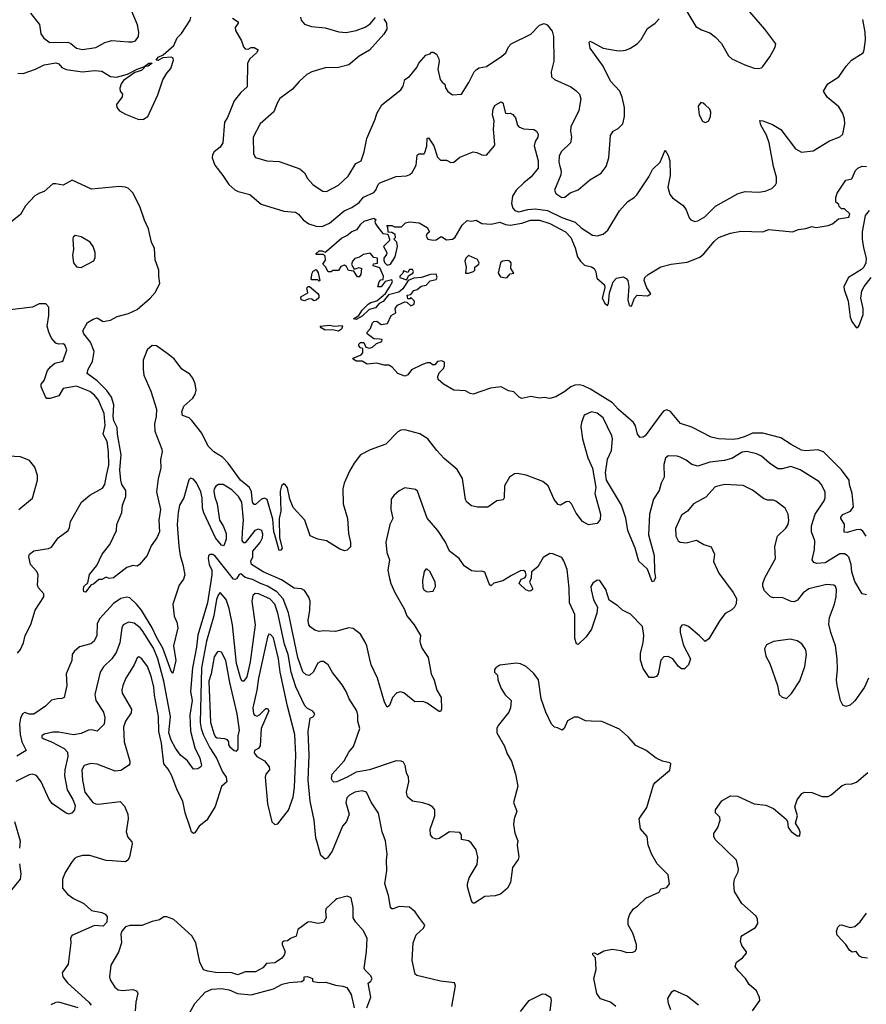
# Model space of a CAD drawing. Extents: x 2133489 to 2292442, y 756223 to 916462.
# Tile 161 of 256: x 2182370 to 2188093, y 839170 to 845829. Entities that reach past the tile are written whole.
import ezdxf

# ---------------------------------------------------------------- set-up
doc = ezdxf.new("R2010")
doc.units = 0

msp = doc.modelspace()

# ---------------------------------------------------------------- linework, layer by layer
at = {"layer": '0CON20XD'}
for points in [[(2186880, 845885), (2186941.8, 845781.8), (2186979.3, 845759.3), (2187035, 845740.6), (2187075, 845710), (2187115, 845667.5), (2187160.8, 845585), (2187183.8, 845565), (2187272.6, 845522.6), (2187335, 845500), (2187365, 845498.8), (2187385, 845503.3), (2187395, 845512.5), (2187441.7, 845578.3), (2187477.7, 845642.3), (2187481.2, 845665), (2187407.1, 845765), (2187276.2, 845916.2)], [(2182442.4, 845872.4), (2182505.3, 845795.3), (2182513.4, 845733.4), (2182532.7, 845702.7), (2182575, 845674.6), (2182696, 845676), (2182715, 845667.8), (2182754, 845635), (2182795, 845626.4), (2182885, 845640), (2182945, 845673.5), (2182992.6, 845687.4), (2183105, 845680), (2183131.7, 845678.3), (2183152.5, 845685), (2183174.1, 845715.9), (2183175.8, 845745), (2183166.9, 845795), (2183123.1, 845895)], [(2183063.6, 845306.4), (2183024.7, 845255.3), (2183027.5, 845235), (2183045, 845213.1), (2183085, 845190), (2183175, 845153.3), (2183207.5, 845155), (2183236.6, 845173.4), (2183305, 845320), (2183339.1, 845420.9), (2183365, 845466.2), (2183392.4, 845497.6), (2183410, 845555), (2183407.4, 845567.4), (2183394.4, 845574.4), (2183338.6, 845571.4), (2183305, 845553.2), (2183291.9, 845555), (2183306.9, 845575), (2183339.5, 845590.5), (2183412.2, 845655), (2183434.2, 845705.8), (2183464.4, 845735.6), (2183523.3, 845825), (2183526.7, 845845)], [(2183809.4, 845839.4), (2183847.5, 845815), (2183847.5, 845805), (2183828.1, 845775), (2183829.4, 845755), (2183870, 845685), (2183883.3, 845645), (2183895, 845632.5), (2183915, 845630), (2183935, 845640), (2183955, 845640), (2183982.5, 845625), (2183972, 845605), (2183926.3, 845563.7), (2183911.1, 845535), (2183908, 845375), (2183864.5, 845335.5), (2183819.1, 845280.9), (2183775, 845166.7), (2183755, 845136.7), (2183743.1, 844995), (2183725, 844965.7), (2183685, 844935.8), (2183674.2, 844915), (2183671.2, 844895), (2183688.6, 844845), (2183744.7, 844774.7), (2183784.5, 844715), (2183825, 844677.8), (2183846.7, 844666.7), (2183926.1, 844646.1), (2184001.7, 844581.7), (2184155, 844534.4), (2184235, 844526.9), (2184255, 844513.1), (2184285.6, 844475), (2184325, 844448.5), (2184375, 844432.7), (2184415, 844431.1), (2184465, 844451.6), (2184564.8, 844535.2), (2184615, 844558.7), (2184665, 844591.6), (2184695, 844627.7), (2184765, 844660.8), (2184777.3, 844675), (2184793.4, 844715), (2184805, 844726), (2184915, 844768.9), (2184985, 844773.1), (2185008, 844782), (2185024.5, 844795.5), (2185050, 844845), (2185057.4, 844912.6), (2185068.9, 844921.1), (2185105, 844922.5), (2185110, 844930), (2185123.2, 844973.2), (2185125, 845027.5), (2185135, 845030), (2185169.1, 844975), (2185195, 844900), (2185215, 844879.2), (2185255, 844877.5), (2185285, 844862.5), (2185305, 844864.2), (2185345, 844898.1), (2185435, 844934.4), (2185460.9, 844930.9), (2185495, 844914), (2185527, 844913), (2185577.3, 844972.7), (2185581.2, 844985), (2185573.3, 845085), (2185577.1, 845145), (2185565.8, 845185), (2185570.6, 845225), (2185585, 845251.2), (2185625, 845272.5), (2185635.9, 845265.9), (2185655, 845197.5), (2185665, 845193.3), (2185685, 845197.5), (2185705, 845187.5), (2185721.2, 845165), (2185735.7, 845115.7), (2185745, 845104), (2185775, 845090), (2185845, 845086.2), (2185864.2, 845074.2), (2185874.2, 845055), (2185872.5, 845035), (2185854.6, 845005.4), (2185848.2, 844975), (2185876.2, 844875), (2185875.5, 844825), (2185827.5, 844765), (2185779.1, 844725), (2185725.4, 844675), (2185701.9, 844635), (2185695.2, 844585), (2185704.2, 844555), (2185718.1, 844538.1), (2185745, 844529.2), (2185805, 844545.2), (2185855, 844550.6), (2185939, 844539), (2186035, 844490), (2186125, 844458.5), (2186165, 844421.9), (2186241.4, 844371.4), (2186275, 844366), (2186315, 844378.8), (2186346.7, 844405), (2186425, 844536), (2186480.3, 844599.7), (2186523.3, 844625), (2186542, 844645), (2186624.3, 844765), (2186648, 844815), (2186700, 844865), (2186733.3, 844946.7), (2186755, 844910), (2186764.3, 844874.3), (2186766.9, 844775), (2186752.5, 844695), (2186765, 844647.5), (2186784.1, 844624.1), (2186855, 844572.5), (2186875, 844542.5), (2186895, 844487.5), (2186906.7, 844475), (2186934, 844464), (2186955, 844468), (2187002, 844495), (2187075, 844566.9), (2187227.4, 844652.6), (2187275, 844665.6), (2187365, 844662.9), (2187410.3, 844669.7), (2187455, 844688), (2187478.7, 844711.3), (2187485.7, 844725), (2187486.8, 844763.2), (2187466.1, 844836.1), (2187436.1, 844996.1), (2187418, 845048), (2187380, 845115), (2187373.9, 845146.1), (2187395, 845144), (2187459.1, 845119.1), (2187515.6, 845085.6), (2187614.2, 844955), (2187655, 844932.5), (2187735, 844942.5), (2187845, 845010), (2187915, 845035.7), (2187934.4, 845055), (2187947.3, 845125), (2187946.2, 845155), (2187934.4, 845195), (2187908.3, 845238.3), (2187828, 845305), (2187803.8, 845345), (2187833.8, 845395), (2187907.2, 845442.8), (2187957.5, 845515), (2187994, 845555), (2188071.2, 845605), (2188080, 845625), (2188087.9, 845692.1), (2188085.7, 845745), (2188070.5, 845830.5)], [(2184268, 845845), (2184272.5, 845825), (2184295, 845798), (2184343.4, 845783.4), (2184435, 845774.3), (2184527, 845747), (2184578.3, 845741.7), (2184645, 845755.7), (2184705, 845778), (2184739.5, 845800.5), (2184775, 845842.5)], [(2184832.5, 845835), (2184850, 845805), (2184853.3, 845765), (2184831.7, 845731.7), (2184735, 845622.5), (2184665, 845582.5), (2184595, 845524.3), (2184525, 845504.3), (2184435, 845502.5), (2184345, 845475.8), (2184312.1, 845457.9), (2184259.1, 845410.9), (2184215, 845359.2), (2184129.2, 845295), (2184110.8, 845265), (2184089.2, 845205), (2183996, 845125), (2183948.8, 845035), (2183950.9, 844920.9), (2183965, 844896), (2184040, 844875), (2184125, 844870), (2184265, 844820), (2184295, 844793.3), (2184316.9, 844755), (2184353, 844713), (2184394, 844684), (2184419.4, 844669.4), (2184445, 844666.7), (2184525, 844709.5), (2184590.2, 844769.8), (2184643.7, 844856.3), (2184678, 844875), (2184700, 844935), (2184715.9, 845024.1), (2184774.3, 845155), (2184785.4, 845194.6), (2184817.3, 845252.7), (2184946.7, 845353.3), (2184962, 845378), (2184974.3, 845425), (2185005.8, 845445), (2185054, 845505), (2185068.8, 845535), (2185115, 845588.8), (2185145, 845597.5), (2185155, 845610), (2185165, 845610), (2185187.5, 845595), (2185203.3, 845565), (2185206.2, 845545), (2185196.2, 845495), (2185213.8, 845425), (2185226.1, 845406.1), (2185243.6, 845393.6), (2185248.3, 845368.3), (2185265, 845343.3), (2185295, 845320), (2185357.5, 845325), (2185406.5, 845405), (2185442.5, 845475), (2185457.7, 845492.3), (2185476.4, 845503.6), (2185525, 845512.9), (2185628.9, 845581.1), (2185655.7, 845605), (2185675.6, 845645), (2185692.9, 845665), (2185825, 845730.6), (2185885, 845792), (2185915, 845804), (2185936.2, 845795), (2185970.7, 845750.7), (2185979.2, 845715), (2185980.9, 845549.1), (2185962.9, 845475), (2185965, 845442.5), (2185985, 845423.8), (2186095, 845373.8), (2186130.5, 845350.5), (2186154.2, 845324.2), (2186164.1, 845294.1), (2186149.4, 845215), (2186096.9, 845105), (2186094.4, 845075), (2186100.6, 845035), (2186093.7, 844996.3), (2186031.8, 844935), (2186016.2, 844905), (2186015.4, 844865.4), (2186022.4, 844837.6), (2186031.5, 844805), (2186029.5, 844780.5), (2185985.7, 844675), (2185995, 844654.2), (2186035.5, 844625.5), (2186055, 844627.8), (2186092.2, 844657.8), (2186145, 844678.6), (2186223.8, 844745), (2186300.3, 844789.7), (2186335, 844836.2), (2186351.8, 844895), (2186364.3, 845045.7), (2186383.3, 845075), (2186415, 845092), (2186447.5, 845125), (2186459.4, 845175), (2186458.1, 845235), (2186443.1, 845305), (2186427.1, 845345), (2186363.4, 845413.4), (2186314, 845515), (2186226.7, 845635), (2186220, 845675), (2186225, 845682.5), (2186235, 845680), (2186315, 845637.1), (2186405, 845620.8), (2186435, 845617.1), (2186465, 845622.5), (2186495, 845634.2), (2186545, 845665.8), (2186570.6, 845695), (2186615, 845768.8), (2186665.8, 845804.2), (2186692.5, 845835)], [(2182357, 845467), (2182395, 845464.2), (2182476.6, 845493.4), (2182535, 845522.5), (2182615, 845536.4), (2182635, 845529.2), (2182654.6, 845504.6), (2182685, 845492.1), (2182794.7, 845475.3), (2182875, 845484.5), (2182925, 845480.5), (2182985, 845444.4), (2183025, 845439.2), (2183099.6, 845460.4), (2183164.4, 845495), (2183210, 845510), (2183242.5, 845535), (2183265.7, 845535.7), (2183240, 845515), (2183210, 845510), (2183213.3, 845505), (2183193.3, 845485), (2183148.2, 845471.8), (2183072.4, 845417.6), (2183056.2, 845395), (2183046.8, 845365), (2183049.5, 845345), (2183065.6, 845325), (2183063.6, 845306.4)], [(2187005, 845132.5), (2187027, 845143), (2187040, 845175), (2187043, 845203), (2187035, 845222.5), (2187005, 845252.5), (2186990, 845265), (2186975, 845267.5), (2186957, 845243), (2186963.3, 845185), (2186985, 845142.5), (2187005, 845132.5)], [(2188093.3, 842335), (2188070.3, 842370.3), (2188055, 842380.6), (2188025, 842378.8), (2187965, 842360), (2187943.8, 842363.8), (2187946.8, 842416.8), (2187921.4, 842455), (2187920.6, 842465), (2187935, 842481.1), (2187986.1, 842503.9), (2188006, 842535), (2187996.7, 842625), (2187980.3, 842685), (2187978.4, 842715), (2187925.2, 842785.2), (2187805, 842905.4), (2187765, 842920.5), (2187685, 842913.8), (2187655, 842917.9), (2187584.7, 842954.7), (2187515, 843001.4), (2187395, 843032.3), (2187325, 843032.4), (2187275, 843010.8), (2187225, 842993.9), (2187189.1, 842989.1), (2187094.5, 842994.5), (2187045, 843004.3), (2186915, 843072.5), (2186836.8, 843096.8), (2186768.7, 843178.7), (2186745, 843190), (2186725, 843183.8), (2186711.7, 843168.3), (2186599.2, 843015), (2186585, 843006), (2186563.6, 843003.6), (2186546.1, 843026.1), (2186532.4, 843082.4), (2186518.6, 843105), (2186416.4, 843195), (2186378, 843238), (2186229, 843329), (2186181.5, 843351.5), (2186155, 843358.8), (2186122.8, 843357.2), (2186095, 843345.6), (2186055, 843313.1), (2185995, 843278), (2185955, 843266.2), (2185915, 843273.3), (2185885, 843270), (2185825, 843279.4), (2185765, 843266.7), (2185747.5, 843275), (2185710.7, 843310.7), (2185675, 843317.5), (2185625, 843346.2), (2185553.6, 843336.4), (2185435, 843296.2), (2185415, 843300), (2185385, 843317.5), (2185305, 843323.3), (2185235, 843363.3), (2185200, 843395), (2185197.5, 843415), (2185205, 843440), (2185235, 843470), (2185241.7, 843488.3), (2185241.7, 843511.7), (2185225, 843522.5), (2185195, 843517.5), (2185176.4, 843493.6), (2185160, 843495), (2185145, 843507.5), (2185125, 843507.5), (2185094.1, 843495.9), (2185020, 843460), (2184995, 843426.2), (2184975, 843418), (2184926.7, 843435), (2184889.3, 843479.3), (2184865, 843492.5), (2184835, 843491.2), (2184785, 843506.7), (2184719.3, 843499.3), (2184685, 843520), (2184645, 843520), (2184622.5, 843535), (2184625, 843540), (2184678.3, 843561.7), (2184690, 843575), (2184690, 843605), (2184675, 843610), (2184663.6, 843623.6), (2184663.8, 843635), (2184673.3, 843645), (2184696.2, 843646.2), (2184710, 843615), (2184735, 843607.5), (2184756.1, 843613.9), (2184781.7, 843638.3), (2184818.3, 843651.7), (2184820, 843665), (2184801.7, 843668.3), (2184765, 843670), (2184720, 843705), (2184720, 843715), (2184740.7, 843739.3), (2184755, 843777.5), (2184765, 843786.7), (2184785, 843790), (2184815, 843767.5), (2184857.5, 843775), (2184882.5, 843827.5), (2184912.5, 843845), (2184909.2, 843875), (2184925, 843898.1), (2184975, 843920), (2184988.3, 843918.3), (2185015, 843892.5), (2185037.5, 843905), (2185040, 843925), (2185015, 843950), (2185008.3, 843941.7), (2184995, 843940), (2184990, 843965), (2185015, 843970), (2185035, 843997.5), (2185057, 844003), (2185085, 844027.5), (2185117, 844033), (2185145, 844062.5), (2185185, 844072.5), (2185192.5, 844085), (2185185, 844107.5), (2185146.4, 844106.4), (2185085.8, 844084.2), (2185035, 844080), (2184996.2, 844063.8), (2184960.5, 844009.5), (2184934.3, 843985.7), (2184862.5, 843967.5), (2184827.1, 843922.9), (2184800.6, 843909.4), (2184775, 843880), (2184731.9, 843868.1), (2184685, 843822.5), (2184645, 843801.2), (2184627.5, 843805), (2184662.3, 843827.7), (2184685, 843863.3), (2184726.7, 843905), (2184745, 843916.2), (2184785, 843926.2), (2184843.9, 843976.1), (2184869.5, 844020.5), (2184890, 844055), (2184885, 844070), (2184841.7, 844058.3), (2184815, 844022.5), (2184791.7, 844021.7), (2184800, 844055), (2184811.7, 844068.3), (2184828.3, 844071.7), (2184830, 844095), (2184805, 844150), (2184760, 844165), (2184761.7, 844178.3), (2184788.3, 844181.7), (2184790, 844215), (2184765, 844220), (2184739.3, 844249.3), (2184695, 844241.2), (2184667, 844223), (2184635, 844212.5), (2184620, 844195), (2184613.6, 844173.6), (2184631.7, 844141.7), (2184665, 844152.5), (2184680, 844145), (2184677.5, 844105), (2184665, 844090), (2184655, 844090), (2184628.3, 844128.3), (2184593.3, 844133.3), (2184579.3, 844159.3), (2184565, 844167.5), (2184540.7, 844159.3), (2184525, 844132.5), (2184488.3, 844131.7), (2184477, 844123), (2184455, 844122.5), (2184437, 844157), (2184420, 844175), (2184437, 844203), (2184435, 844230), (2184425, 844240), (2184375, 844240), (2184372.5, 844245), (2184395, 844266), (2184415, 844266.2), (2184435, 844257.5), (2184445, 844262.5), (2184545, 844351.2), (2184581.2, 844368.8), (2184615, 844396), (2184651.2, 844408.8), (2184676.7, 844445), (2184700, 844465), (2184765, 844486.7), (2184780, 844475), (2184770, 844465), (2184773, 844453), (2184792.5, 844425), (2184825, 844382.5), (2184858.3, 844378.3), (2184870, 844345), (2184870, 844335), (2184830, 844295), (2184851.2, 844255), (2184849.5, 844240.5), (2184832.5, 844215), (2184833, 844203), (2184836.4, 844186.4), (2184855, 844167.5), (2184877.5, 844175), (2184907.5, 844225), (2184923.3, 844295), (2184920, 844325), (2184900, 844345), (2184910, 844355), (2184907.5, 844375), (2184885, 844390), (2184861.7, 844391.7), (2184860, 844425), (2184853, 844437), (2184885, 844437.5), (2184905, 844427.5), (2184951.7, 844428.3), (2184977.5, 844455), (2185005, 844461.2), (2185070, 844455), (2185125, 844422.5), (2185140, 844395), (2185121.7, 844378.3), (2185117.5, 844365), (2185130, 844345), (2185165, 844336.7), (2185185, 844340), (2185215, 844360), (2185225, 844360), (2185255, 844340), (2185295, 844343.3), (2185315, 844357.5), (2185361.2, 844438.8), (2185395, 844470), (2185425, 844466.7), (2185455, 844472.5), (2185495, 844451.2), (2185556.4, 844446.4), (2185615, 844458.8), (2185653.5, 844443.5), (2185685, 844440), (2185765, 844452.7), (2185822.8, 844472.8), (2185885, 844473.8), (2185955, 844450.7), (2186059.3, 844395), (2186095, 844356), (2186125.3, 844284.7), (2186141.1, 844225), (2186160.9, 844195), (2186189.4, 844169.4), (2186235, 844158), (2186253.5, 844145), (2186265, 844123.3), (2186270.8, 844080.8), (2186324.5, 844035), (2186325.5, 844015), (2186308.2, 843945), (2186325, 843911.2), (2186345, 843896.7), (2186351.2, 843908.8), (2186358.4, 843981.6), (2186383.1, 844055), (2186405, 844079.8), (2186448.8, 844088.8), (2186469.3, 844079.3), (2186480.8, 844065), (2186488.2, 844025), (2186480.8, 843935), (2186491.2, 843895), (2186505, 843892), (2186525.5, 843944.5), (2186545, 843966.2), (2186615, 843962), (2186637.5, 843975), (2186610, 844015), (2186592, 844065), (2186595.8, 844085), (2186618.6, 844105), (2186705, 844157.1), (2186774.4, 844174.4), (2186882.3, 844187.7), (2186968.2, 844221.8), (2186995, 844244.2), (2187065, 844329.2), (2187094, 844355), (2187175, 844385.6), (2187245, 844397.8), (2187395, 844393.3), (2187435, 844410), (2187595, 844393.3), (2187635, 844410), (2187685, 844416.7), (2187725, 844430), (2187755, 844422.5), (2187835, 844436.7), (2187865, 844447.5), (2187905, 844482.5), (2187976.1, 844493.9), (2187982.5, 844515), (2187945, 844550), (2187925, 844550), (2187910, 844565), (2187908.3, 844578.3), (2187887.5, 844595), (2187886.7, 844625), (2187896.7, 844655), (2187955, 844742.5), (2187995, 844752.5), (2188020.9, 844809.1), (2188036.2, 844825), (2188065, 844838.6), (2188095, 844836.9)], [(2184095.3, 842345.3), (2184088, 842365), (2184081, 842451), (2184043, 842583), (2184025, 842592.9), (2184005, 842586.5), (2183965, 842550.8), (2183955, 842548.8), (2183945, 842566.7), (2183936.5, 842636.5), (2183924.8, 842664.8), (2183863.2, 842715), (2183779.1, 842829.1), (2183740.4, 842870.4), (2183683.3, 842905), (2183645, 842943.5), (2183602.1, 843032.1), (2183535, 843118.5), (2183515, 843135.5), (2183471.8, 843151.8), (2183466.4, 843176.4), (2183480.4, 843215), (2183540.1, 843269.9), (2183557.6, 843295), (2183563.4, 843323.4), (2183555.5, 843365), (2183541.1, 843405), (2183520.6, 843430.6), (2183466.2, 843466.2), (2183414.3, 843534.3), (2183357.6, 843577.6), (2183295, 843623.6), (2183265, 843626.2), (2183231.1, 843595), (2183206, 843525), (2183204.1, 843465), (2183210, 843425), (2183256.4, 843316.4), (2183294.6, 843195), (2183293.5, 843145), (2183282.5, 843095), (2183283.1, 843045), (2183331.9, 842925), (2183333.1, 842905), (2183322.9, 842855), (2183324.5, 842795.5), (2183306.9, 842725), (2183296.1, 842635), (2183323.2, 842515), (2183311.7, 842445), (2183314.6, 842365.4), (2183297.8, 842325), (2183260.1, 842269.9), (2183232, 842205), (2183180, 842145), (2183165, 842133.3), (2183135, 842136.2), (2183095, 842122.9), (2183005, 842053.8), (2182975, 842050), (2182955, 842057.5), (2182926.4, 842043.6), (2182905, 842042.5), (2182868.3, 842011.7), (2182853.8, 842006.2), (2182815, 841957.5), (2182805, 841960), (2182801.7, 841971.7), (2182803.8, 841995), (2182830, 842020), (2182843, 842077), (2182891.8, 842138.2), (2182927.5, 842215), (2182979.8, 842280.2), (2183025.3, 842374.7), (2183026.7, 842415), (2183061.3, 842495), (2183065.2, 842545), (2183088.9, 842605), (2183088.1, 842645), (2183061.7, 842685), (2183053.1, 842715), (2183047.5, 842785), (2183057.3, 842885), (2183032.2, 843025), (2183030.1, 843070.1), (2183007.9, 843115), (2183002.1, 843145), (2183006.5, 843225), (2182990.4, 843275), (2182959.8, 843319.8), (2182895, 843386.8), (2182825.7, 843435), (2182832.2, 843465), (2182862.9, 843517.1), (2182873.8, 843585), (2182848.6, 843648.6), (2182803.3, 843705), (2182797.1, 843725), (2182829.7, 843780.3), (2182866.8, 843803.2), (2182895, 843811.4), (2182935, 843787.1), (2182985, 843796.9), (2183028.5, 843821.5), (2183105, 843840.8), (2183165, 843869.2), (2183252.9, 843945), (2183285.3, 843984.7), (2183316.9, 844045), (2183310, 844095), (2183311.8, 844135), (2183286.7, 844205), (2183282, 844282), (2183260.8, 844325), (2183247.5, 844382.5), (2183241.4, 844415), (2183213.9, 844473.9), (2183183.3, 844565), (2183135, 844658.2), (2183105, 844686.6), (2183085, 844696.7), (2183045, 844699.5), (2182855, 844681.4), (2182725, 844742.5), (2182665, 844708.5), (2182615, 844719.5), (2182595, 844718.2), (2182535, 844665.6), (2182505, 844656.4), (2182473.5, 844636.5), (2182410.6, 844569.4), (2182375, 844510.6), (2182300, 844450)], [(2188112.3, 844537.7), (2188086.6, 844503.4), (2188066.5, 844395), (2188066.5, 844345), (2188074.5, 844285), (2188092.9, 844215), (2188090.8, 844185), (2188075.7, 844155), (2188060.2, 844139.8), (2187972.9, 844085), (2187942.2, 844025), (2187943.3, 844005), (2187971.2, 843925), (2187985, 843816.7), (2187996.4, 843786.4), (2188025, 843746.7), (2188035, 843746.7), (2188045, 843760), (2188071.5, 843835), (2188071.8, 843875), (2188056.7, 843945), (2188064.1, 843995.9), (2188079.1, 844025), (2188127.1, 844085)], [(2182785, 844152.9), (2182871.7, 844198.3), (2182880.7, 844219.3), (2182880, 844255), (2182868, 844295), (2182846.7, 844325), (2182785, 844360), (2182745, 844370), (2182732, 844358), (2182728.8, 844345), (2182733.8, 844275), (2182728, 844235), (2182734, 844185), (2182755, 844158), (2182785, 844152.9)], [(2185405, 844114), (2185437.5, 844125), (2185446.2, 844135), (2185447.5, 844155), (2185473.3, 844175), (2185476.2, 844185), (2185465, 844207.5), (2185405, 844233.3), (2185386.2, 844215), (2185380, 844195), (2185387.5, 844155), (2185383.3, 844115), (2185405, 844114)], [(2185655, 844083.1), (2185665, 844086), (2185685, 844110), (2185710, 844115), (2185690.8, 844145), (2185692, 844185), (2185683.3, 844195), (2185665, 844200.8), (2185634.4, 844195.6), (2185620, 844185), (2185605.7, 844115), (2185620.6, 844090.6), (2185655, 844083.1)], [(2184395, 844060), (2184385, 844070), (2184345, 844070), (2184340, 844075), (2184347.5, 844115), (2184355, 844127.5), (2184375, 844140), (2184387, 844117), (2184400, 844065), (2184395, 844060)], [(2184985, 844070), (2185001.7, 844098.3), (2185027.5, 844115), (2185032.5, 844125), (2185025, 844140), (2185005, 844140), (2184995, 844120), (2184965, 844130), (2184960, 844115), (2184940, 844095), (2184940, 844085), (2184985, 844070)], [(2184295, 843927.5), (2184272.5, 843935), (2184270, 843955), (2184318.3, 843981.7), (2184312.5, 844015), (2184320, 844025), (2184330, 844025), (2184386.1, 843976.1), (2184392.5, 843965), (2184391.7, 843948.3), (2184375, 843932.5), (2184358.3, 843928.3), (2184345, 843937.5), (2184325, 843940), (2184295, 843927.5)], [(2182356.7, 841545), (2182375, 841570), (2182397.1, 841615), (2182406.7, 841663.3), (2182445, 841738), (2182475.5, 841835), (2182532.9, 841925), (2182534, 841945), (2182496.9, 841986.9), (2182491.9, 842005), (2182494.2, 842075), (2182485.6, 842095.6), (2182444.4, 842145), (2182432.9, 842195), (2182436, 842215), (2182465, 842237.1), (2182565, 842252.9), (2182585, 842262), (2182630, 842325), (2182697.5, 842375), (2182707.5, 842395), (2182713.3, 842435), (2182788.8, 842565), (2182845, 842612), (2182930.5, 842659.5), (2182945, 842686.2), (2182956.7, 842745), (2182972.5, 842815), (2182971.7, 842905), (2182961.6, 842975), (2182935.4, 843025), (2182948.4, 843085), (2182941.4, 843165), (2182903.4, 843255), (2182875, 843289.6), (2182845, 843314.1), (2182755, 843350.6), (2182664.6, 843335.4), (2182635, 843283.8), (2182577, 843267), (2182555, 843266.7), (2182545, 843277.5), (2182516, 843345), (2182516.1, 843363.9), (2182535, 843387.5), (2182558.8, 843455), (2182578.3, 843481.7), (2182607.5, 843505), (2182655, 843516.2), (2182665, 843523.8), (2182688.6, 843595), (2182675, 843628.8), (2182665, 843635.8), (2182635, 843633.8), (2182615, 843640), (2182585.8, 843675), (2182567.1, 843715), (2182557.1, 843755), (2182567.7, 843827.7), (2182567.5, 843885), (2182547, 843907), (2182503, 843907), (2182456.1, 843883.9), (2182305, 843866.7)], [(2184525, 843722), (2184485, 843730.8), (2184435, 843728.8), (2184407.5, 843745), (2184402.5, 843755), (2184465, 843762), (2184495.9, 843755.9), (2184550, 843760), (2184553.3, 843755), (2184545, 843736.7), (2184525, 843722)], [(2188095, 841938.8), (2188065, 841946.2), (2188015, 842029.4), (2187995.3, 842095), (2187991.9, 842145), (2187975, 842194.3), (2187965, 842205.5), (2187945, 842216.2), (2187915, 842215.4), (2187815, 842155.4), (2187759.7, 842149.7), (2187738.1, 842158.1), (2187728, 842175), (2187743.8, 842245), (2187746.5, 842305), (2187723.8, 842365), (2187721.8, 842405), (2187747.5, 842485), (2187807.5, 842575), (2187815.7, 842595.7), (2187815.6, 842635), (2187787.8, 842687.8), (2187772.5, 842705), (2187645.7, 842785), (2187583, 842807), (2187525, 842790.9), (2187495, 842790.5), (2187438.3, 842828.3), (2187385, 842876.4), (2187351.7, 842891.7), (2187285, 842909.2), (2187255, 842902.7), (2187185, 842861.5), (2187132.1, 842847.9), (2187035, 842836.9), (2186955, 842809.4), (2186915, 842819.4), (2186875, 842850), (2186835, 842870.8), (2186815, 842877.5), (2186755, 842880), (2186735, 842862.5), (2186725, 842820), (2186728, 842735), (2186706.2, 842695), (2186693.8, 842645), (2186654.2, 842585), (2186627.5, 842485), (2186620.8, 842345), (2186660, 842205), (2186660.8, 842095), (2186667.5, 842055), (2186655, 842030), (2186645, 842027.5), (2186613.2, 842113.2), (2186555, 842166.7), (2186531.5, 842255), (2186480.9, 842375), (2186466.8, 842456.8), (2186438.2, 842545), (2186338, 842715), (2186330, 842765), (2186344.5, 842855.5), (2186370.4, 842915), (2186377.1, 842995), (2186372.7, 843015), (2186313.5, 843135), (2186275, 843167.8), (2186235, 843176.9), (2186186.7, 843153.3), (2186167.1, 843105), (2186164.3, 843075), (2186175.7, 842995), (2186210, 842865), (2186243.3, 842795), (2186266, 842665), (2186258, 842625), (2186297.5, 842485), (2186295, 842447.5), (2186275, 842421.2), (2186215, 842412.5), (2186175, 842435.8), (2186131.1, 842491.1), (2186100.8, 842555), (2186085, 842571.2), (2186065, 842568), (2186026.1, 842546.1), (2186010.9, 842550.9), (2185982.9, 842582.9), (2185943.1, 842675), (2185905.8, 842705), (2185877.4, 842717.4), (2185795, 842748), (2185735, 842760), (2185715, 842757.5), (2185682.5, 842735), (2185646.7, 842675), (2185646.2, 842595), (2185638.3, 842581.7), (2185595, 842574), (2185535, 842531.2), (2185465, 842532.5), (2185425, 842541.2), (2185393.3, 842565), (2185384.3, 842584.3), (2185363.1, 842725), (2185327.4, 842787.4), (2185240.9, 842860.9), (2185190, 842915), (2185128.8, 842995), (2185075, 843028), (2184975, 843053.8), (2184947, 843053), (2184927.7, 843042.3), (2184845, 842957.5), (2184740.6, 842919.4), (2184675, 842885.8), (2184631.1, 842828.9), (2184599.4, 842775), (2184563.1, 842695), (2184554.4, 842655), (2184558.1, 842555), (2184586.7, 842455), (2184594.2, 842354.2), (2184607.7, 842292.3), (2184605.9, 842264.1), (2184585, 842240), (2184565, 842237.5), (2184535, 842246.7), (2184443.9, 842303.9), (2184385, 842316.2), (2184335, 842337.5), (2184297.1, 842445), (2184218.7, 842528.7), (2184195.6, 842585), (2184181.7, 842661.7), (2184165.7, 842685.7), (2184155, 842690), (2184140.9, 842675), (2184131, 842639), (2184136, 842505), (2184125.2, 842455), (2184126.3, 842325), (2184144.5, 842255), (2184135, 842240.5), (2184125, 842239.2), (2184095.3, 842345.3)], [(2182363.6, 842516.4), (2182457.8, 842592.2), (2182491.5, 842715), (2182490.5, 842745), (2182472.6, 842802.6), (2182436.6, 842846.6), (2182375, 842872.2), (2182294.1, 842875.9)], [(2188107.5, 841375), (2188082, 841315), (2188015, 841222.5), (2187985, 841193.3), (2187955, 841183.3), (2187935, 841192.5), (2187918.8, 841225), (2187895.7, 841325), (2187890.8, 841365), (2187898.5, 841435), (2187895.5, 841505.5), (2187884.5, 841595), (2187853.5, 841683.5), (2187840.7, 841740.7), (2187844.5, 841784.5), (2187878.8, 841875), (2187889.6, 841925), (2187891.5, 841975), (2187884.5, 841994.5), (2187873.3, 842005), (2187825, 842009.2), (2187705, 841980.4), (2187667.4, 841952.6), (2187627.7, 841902.3), (2187605, 841892.2), (2187585, 841894.4), (2187525, 841921.9), (2187465, 841918.6), (2187445, 841924.3), (2187405.7, 841965), (2187393.1, 841995), (2187393.7, 842016.3), (2187407.8, 842055), (2187480, 842185), (2187474.4, 842265), (2187492.9, 842335), (2187549.3, 842390.7), (2187564.2, 842415), (2187568.6, 842445), (2187564.3, 842484.3), (2187544.2, 842524.2), (2187481.7, 842571.7), (2187465, 842579.2), (2187425, 842579.4), (2187399.3, 842589.3), (2187325, 842645.7), (2187260.8, 842679.2), (2187135, 842685.6), (2187071.2, 842668.8), (2187009.5, 842600.5), (2186924.7, 842555.3), (2186885, 842504), (2186843.3, 842476.7), (2186803, 842387), (2186805.5, 842335), (2186821.1, 842305), (2186834.7, 842294.7), (2186875, 842290.9), (2186945, 842308), (2186995, 842279.2), (2187045, 842262.5), (2187066.2, 842215), (2187061.2, 842165), (2187096, 842085), (2187194.1, 841954.1), (2187216.7, 841915), (2187213, 841877), (2187203.3, 841855), (2187185, 841836.7), (2187138.3, 841811.7), (2187103.8, 841766.2), (2187028.9, 841641.1), (2187005, 841623.8), (2186965, 841661.4), (2186891.2, 841725), (2186865, 841737.1), (2186847, 841733), (2186835.8, 841715), (2186834.4, 841685), (2186856.6, 841596.6), (2186904.2, 841505), (2186892.5, 841465), (2186865, 841437.5), (2186845, 841438.1), (2186823.2, 841453.2), (2186785, 841505.6), (2186755, 841521.1), (2186725, 841520), (2186703.8, 841496.2), (2186685.6, 841405), (2186675, 841386.7), (2186655, 841378.8), (2186625, 841380), (2186585, 841441.2), (2186568, 841498), (2186566.2, 841545), (2186585.3, 841614.7), (2186589.6, 841665), (2186580.6, 841725), (2186498.3, 841808.3), (2186445.6, 841835.6), (2186413.3, 841865), (2186355, 841903.8), (2186332.5, 841975), (2186292.5, 842035), (2186275, 842038.8), (2186245, 842018), (2186231.1, 841995), (2186233.8, 841973.8), (2186249.4, 841905), (2186275.6, 841855), (2186272.9, 841815), (2186235, 841706.2), (2186200, 841655), (2186145, 841603.3), (2186135, 841607.5), (2186122.7, 841642.7), (2186122.5, 841805), (2186087.2, 841885), (2186085.3, 841985), (2186071, 842111), (2186049.8, 842169.8), (2186035, 842192.5), (2185975, 842215.8), (2185955, 842217.5), (2185907.9, 842192.1), (2185872, 842128), (2185830, 842095), (2185828.7, 842051.3), (2185816.7, 842025), (2185837.5, 841985), (2185836.1, 841973.9), (2185825, 841966.7), (2185815, 841964), (2185791.7, 841971.7), (2185747.5, 842015), (2185760, 842045), (2185785, 842053.8), (2185789.4, 842060.6), (2185794.3, 842075), (2185787.4, 842097.4), (2185775, 842102.9), (2185755, 842100.8), (2185695, 842070), (2185636.8, 842033.2), (2185575, 842016.7), (2185555, 842000), (2185544.1, 842014.1), (2185515, 842092.5), (2185495, 842100), (2185465, 842096), (2185425, 842100.8), (2185375, 842136), (2185341.2, 842185), (2185275, 842234), (2185248.5, 842295), (2185197.8, 842375), (2185125, 842458), (2185060.6, 842640.6), (2185045, 842652), (2184975, 842662.9), (2184935, 842642.9), (2184899.3, 842610.7), (2184880.8, 842585), (2184878.6, 842515), (2184892, 842455), (2184872, 842415), (2184846, 842295), (2184851.9, 842225), (2184870.9, 842175), (2184860, 842105), (2184871.3, 842048.7), (2184879.5, 842015), (2184906.4, 841955), (2184970, 841845), (2184987.3, 841797.3), (2185036.9, 841736.9), (2185079.4, 841665), (2185075.7, 841625), (2185080, 841605), (2185092, 841575), (2185131.2, 841515), (2185151.2, 841405), (2185172.3, 841362.3), (2185189.2, 841295), (2185220, 841245), (2185222.5, 841165), (2185215, 841150), (2185205, 841150), (2185125, 841206.9), (2185095, 841217.1), (2185042.5, 841215), (2184966.6, 841276.6), (2184945, 841284), (2184920, 841275), (2184891.2, 841245), (2184869.7, 841190.3), (2184855, 841180), (2184836.1, 841213.9), (2184790, 841375), (2184747.1, 841465), (2184735, 841512.5), (2184718.1, 841595), (2184704.4, 841624.4), (2184673.2, 841673.2), (2184625, 841711.2), (2184595, 841716.2), (2184505, 841691.9), (2184425, 841695.5), (2184395, 841690.6), (2184365, 841700.8), (2184335, 841722), (2184325.8, 841735), (2184320, 841765), (2184332.5, 841835), (2184334.5, 841895), (2184325, 841924), (2184295, 841968), (2184275, 841979.2), (2184225, 841984.2), (2184140.6, 842040.6), (2184015.3, 842095), (2183937.5, 842145), (2183933.4, 842166.6), (2183945.8, 842195), (2183946.4, 842235), (2183995, 842292.6), (2184012.6, 842325), (2184015, 842350), (2184006.3, 842375), (2183985, 842384.1), (2183959.1, 842375), (2183895, 842290.8), (2183885, 842290.8), (2183875, 842306.2), (2183875.5, 842365), (2183883, 842445), (2183872.8, 842565), (2183848.8, 842605), (2183805, 842648.4), (2183745, 842684.4), (2183715, 842685.8), (2183695.5, 842674.5), (2183685, 842656.2), (2183683.3, 842636.7), (2183688.5, 842598.5), (2183704.4, 842555), (2183721.9, 842445), (2183745, 842406.2), (2183765.3, 842354.7), (2183766.2, 842315), (2183749.3, 842270.7), (2183735, 842274.5), (2183695, 842324.6), (2183615, 842494.4), (2183605.7, 842525), (2183603.1, 842595), (2183595.2, 842635), (2183565, 842696.5), (2183545, 842721.9), (2183525, 842728.8), (2183513.2, 842716.8), (2183480, 842595), (2183451.1, 842545), (2183442.1, 842495), (2183434.7, 842415.3), (2183447, 842267), (2183454.4, 842205), (2183473.3, 842145), (2183486.1, 842075), (2183478.8, 842045), (2183447.8, 842005), (2183404.5, 841875), (2183413.8, 841795), (2183433.1, 841753.1), (2183440, 841715), (2183409.5, 841595), (2183427, 841495), (2183405, 841410), (2183395, 841422), (2183338.5, 841578.5), (2183295, 841652), (2183266.6, 841716.6), (2183193.4, 841835), (2183160.7, 841875), (2183115, 841918.1), (2183095, 841922.6), (2183055, 841914), (2183005, 841880.7), (2182911.6, 841778.4), (2182894.2, 841745.8), (2182891.8, 841665), (2182874.7, 841625.3), (2182852.1, 841607.9), (2182773.6, 841586.4), (2182738.5, 841555), (2182726.2, 841535), (2182723.1, 841495), (2182684.6, 841405.4), (2182689.1, 841325), (2182670, 841245), (2182655, 841236.7), (2182625, 841236.2), (2182585, 841225.6), (2182545, 841186.7), (2182465, 841132.9), (2182435, 841132.5), (2182405, 841142.7), (2182390.4, 841135), (2182375.8, 841105.8), (2182370, 841065), (2182373.6, 840995), (2182384.4, 840944.4), (2182413.8, 840885), (2182352.2, 840847.8)], [(2185736.7, 840645), (2185707.5, 840535), (2185731.2, 840475), (2185712.5, 840425), (2185707.5, 840385), (2185717.6, 840327.6), (2185738, 840275), (2185734, 840245), (2185744.1, 840165.9), (2185740, 840150), (2185702, 840095), (2185687.3, 839992.7), (2185667.5, 839955), (2185620, 839915), (2185585, 839903.3), (2185515, 839898.8), (2185445, 839852.5), (2185433.6, 839853.6), (2185425, 839870), (2185396.7, 839965), (2185396.7, 839985), (2185408.8, 840025), (2185462.5, 840115), (2185467.1, 840165), (2185456.2, 840215), (2185422.3, 840262.3), (2185404.1, 840274.1), (2185356.7, 840285), (2185356.4, 840316.4), (2185345, 840331.2), (2185275, 840336.2), (2185205, 840290), (2185185, 840286.7), (2185162.5, 840295), (2185146.7, 840315), (2185146.2, 840355), (2185176, 840445), (2185176.1, 840483.9), (2185163.2, 840503.2), (2185138.2, 840518.2), (2185095, 840531.8), (2185025, 840542.9), (2184992.3, 840572.3), (2184984.4, 840605), (2185001.4, 840675), (2184999.2, 840705), (2184986.2, 840735), (2184976.2, 840785), (2184965, 840806.7), (2184950, 840815), (2184915, 840816), (2184735, 840756.4), (2184645, 840740), (2184585.2, 840704.8), (2184515, 840673.3), (2184495, 840672), (2184485, 840680), (2184479.2, 840695), (2184483.8, 840726.2), (2184564, 840816), (2184595.6, 840874.4), (2184627, 840913), (2184668.6, 841035), (2184655.7, 841085), (2184655.8, 841125), (2184648.6, 841155), (2184598.6, 841235), (2184578.1, 841285), (2184550.8, 841330.8), (2184484.6, 841414.6), (2184456.2, 841466.2), (2184425, 841487.8), (2184405, 841488.2), (2184385, 841476.5), (2184355, 841416), (2184335, 841397.1), (2184325, 841392.9), (2184306.8, 841396.8), (2184285, 841417.1), (2184251.5, 841515), (2184186.7, 841816.7), (2184152, 841912), (2184108.6, 841958.6), (2184045, 841997.8), (2183997.3, 842015), (2183945, 842043.5), (2183895, 842056.7), (2183865, 842080), (2183854.2, 842075.8), (2183835, 842047.5), (2183825, 842042.5), (2183815, 842045.8), (2183695, 842198.8), (2183675, 842211.5), (2183658.1, 842211.9), (2183646.9, 842203.1), (2183643.5, 842185), (2183652.2, 842145), (2183668.4, 842105), (2183668.4, 842075), (2183639, 841885), (2183573.5, 841666.5), (2183566.6, 841585), (2183539.2, 841445), (2183525.4, 841284.6), (2183536.3, 841225), (2183521.2, 841125), (2183525.8, 841015.8), (2183553.4, 840905), (2183588.2, 840835), (2183598.8, 840785), (2183594.5, 840775), (2183575, 840761.1), (2183545, 840760.4), (2183505.2, 840815.2), (2183457.8, 840855), (2183422.6, 840902.6), (2183394, 840955), (2183378, 841005), (2183388.8, 841115), (2183344.6, 841355), (2183305, 841506.4), (2183275, 841577.8), (2183201.6, 841695), (2183185, 841716.1), (2183145, 841747.9), (2183105, 841753.6), (2183070.5, 841735), (2183060.8, 841715), (2183046.4, 841615), (2183021.5, 841548.5), (2182994.4, 841505), (2182937.9, 841452.1), (2182913.3, 841415), (2182877.8, 841265), (2182885.6, 841225), (2182936.7, 841145), (2182946.2, 841106.2), (2182940.6, 841065), (2182895, 841016), (2182857, 841027), (2182835, 841024.3), (2182785, 841000.6), (2182735, 840992.9), (2182635, 841009.5), (2182595, 841010), (2182535, 840995.6), (2182521.2, 840985), (2182521.2, 840975), (2182533.3, 840965), (2182585, 840945.5), (2182670.4, 840900.4), (2182693.3, 840875), (2182696.7, 840845), (2182674.7, 840755), (2182672.4, 840715), (2182691, 840621), (2182728.8, 840555), (2182744.4, 840515), (2182740.8, 840485), (2182725, 840463.8), (2182705, 840456), (2182685, 840463.1), (2182592.1, 840525), (2182569.3, 840555), (2182515.9, 840675), (2182485, 840717.8), (2182455.4, 840725.4), (2182435, 840721.8), (2182345, 840677.2)], [(2185125, 841960), (2185165, 841963.8), (2185181.9, 841995), (2185178.5, 842025), (2185145, 842093.8), (2185125, 842113.3), (2185115, 842112.5), (2185104.4, 842095.6), (2185093.8, 842036.2), (2185096.6, 841986.6), (2185105, 841971.2), (2185125, 841960)], [(2185068.9, 839758.9), (2185044, 839795), (2185005, 839826), (2184935, 839831.9), (2184895, 839816), (2184885, 839816.2), (2184877, 839827), (2184864.5, 839905), (2184837.8, 839985), (2184852, 840075), (2184849.2, 840145), (2184854.3, 840185), (2184843.1, 840275), (2184820.6, 840335), (2184795, 840462.5), (2184747.2, 840537.2), (2184714.3, 840605), (2184685, 840613.8), (2184635, 840603.2), (2184600, 840585), (2184581.8, 840565), (2184574.6, 840534.6), (2184598, 840455), (2184578.6, 840405), (2184553.1, 840375), (2184482.5, 840205), (2184450.9, 840159.1), (2184435, 840152), (2184407.1, 840175), (2184383.3, 840256.7), (2184373.3, 840295), (2184361.6, 840415), (2184332.9, 840542.9), (2184321.4, 840685), (2184327.9, 840855), (2184320, 841015), (2184334, 841105), (2184356.7, 841115), (2184366.2, 841135), (2184352, 841152), (2184315, 841169.2), (2184298.4, 841188.4), (2184237.3, 841317.3), (2184206.4, 841415), (2184185.5, 841535), (2184160.3, 841605), (2184114.8, 841815), (2184095, 841875.3), (2184061.9, 841911.9), (2183984.4, 841945.6), (2183963, 841947), (2183945.6, 841934.4), (2183940.4, 841895), (2183962.3, 841735), (2183928.8, 841485), (2183905, 841384), (2183885, 841354.2), (2183875, 841356), (2183865, 841370), (2183835, 841474), (2183810, 841735), (2183786.9, 841846.9), (2183766.6, 841906.6), (2183725, 841953.8), (2183715, 841941.4), (2183701.6, 841908.4), (2183682.9, 841797.1), (2183632.8, 841625), (2183600, 841445), (2183591.4, 841075), (2183597.2, 841035), (2183611.5, 840995), (2183656.8, 840905), (2183700.7, 840835), (2183741, 840741), (2183765.5, 840705), (2183771.5, 840675), (2183735, 840642.2), (2183691.9, 840508.1), (2183635.2, 840414.8), (2183584.5, 840375), (2183555, 840330), (2183545.6, 840324.4), (2183531.9, 840335), (2183522.5, 840365), (2183489.4, 840465), (2183472.4, 840542.4), (2183435, 840618.8), (2183399.1, 840715), (2183375, 840760), (2183345.9, 840795.9), (2183329.6, 840935), (2183311.6, 841015), (2183308.1, 841115), (2183280.9, 841260.9), (2183277.3, 841315), (2183259.7, 841389.7), (2183235, 841453.1), (2183195, 841505.8), (2183175, 841518.8), (2183165, 841513.8), (2183143.8, 841465), (2183087.1, 841375), (2183066.7, 841325), (2183060.8, 841295), (2183064, 841274), (2183126, 841166), (2183125, 841140), (2183085.3, 841085), (2183071.9, 841045), (2183076, 840945), (2183115.7, 840815), (2183114.2, 840795.8), (2183106.2, 840785), (2183055, 840750), (2183015, 840746.5), (2182895, 840793.1), (2182851.9, 840798.1), (2182806, 840784), (2182791.2, 840755), (2182794.7, 840685), (2182811.3, 840605), (2182864.4, 840535), (2182885, 840524.5), (2182903.4, 840523.4), (2183050.5, 840540.5), (2183079.5, 840509.5), (2183102.2, 840455), (2183104.5, 840425), (2183089.1, 840335), (2183100.5, 840300.5), (2183127.4, 840267.4), (2183130.9, 840255), (2183113.5, 840165), (2183101.9, 840145), (2183085, 840133.6), (2182995, 840140), (2182955, 840141.2), (2182845, 840176.7), (2182795, 840175.6), (2182755.7, 840164.3), (2182741.2, 840155), (2182721.7, 840128.3), (2182678.9, 840061.1), (2182659.2, 840015), (2182660.8, 839955), (2182694.2, 839915), (2182735, 839885.5), (2182805, 839851.9), (2182855, 839803.3), (2182925, 839790.7), (2182949, 839779), (2182962.7, 839762.7), (2182960.5, 839725), (2182935, 839698.1), (2182875, 839702.7), (2182722, 839635), (2182714.4, 839615.6), (2182715.6, 839585), (2182697.9, 839442.1), (2182657, 839383), (2182661.1, 839355), (2182693.1, 839315), (2182838.9, 839185), (2182853.6, 839163.6)], [(2184095, 840386.2), (2184115, 840390), (2184187, 840483), (2184218.9, 840571.1), (2184227.7, 840635), (2184236.7, 840855), (2184230, 840995), (2184180.8, 841185), (2184131.7, 841415), (2184120.5, 841505), (2184085, 841647.1), (2184065, 841671.2), (2184055, 841673.3), (2184045, 841653.3), (2183985, 841376), (2183973.6, 841295), (2183945.8, 841175), (2183950.8, 841135), (2183958.2, 841125), (2183975, 841118.9), (2183992.5, 841127.5), (2184035, 841170), (2184045, 841170.7), (2184054.1, 841155), (2184002.9, 841035), (2183995, 840917.5), (2183985, 840900), (2183958.8, 840885), (2183955, 840870), (2183973.8, 840845), (2184025, 840815.8), (2184056.2, 840775), (2184058.2, 840755), (2184034.2, 840725.8), (2184029.4, 840705), (2184045.5, 840525), (2184075, 840403.8), (2184095, 840386.2)], [(2187555, 841237.5), (2187588.3, 841271.7), (2187645, 841356.7), (2187677.8, 841455), (2187690, 841535), (2187685, 841566.2), (2187657.6, 841607.6), (2187625, 841628.9), (2187578.9, 841638.9), (2187465, 841622.9), (2187419.5, 841600.5), (2187406.1, 841573.9), (2187414.2, 841524.2), (2187442, 841475), (2187493.3, 841325), (2187503.3, 841265), (2187525, 841246.7), (2187555, 841237.5)], [(2183835, 840882.5), (2183847.5, 840895), (2183848, 840985), (2183856.2, 841023.8), (2183841, 841135), (2183791.7, 841345), (2183763.8, 841495), (2183735, 841551.2), (2183715, 841556), (2183705, 841551.2), (2183685, 841518.8), (2183665.8, 841405), (2183649, 841355), (2183661, 841075), (2183685, 840994.2), (2183695, 840978.6), (2183705, 840970.8), (2183755, 840968), (2183770.7, 840960.7), (2183782.5, 840945), (2183782.5, 840925), (2183790.7, 840910.7), (2183820, 840885), (2183835, 840882.5)], [(2186400.6, 839155), (2186365, 839183.1), (2186297.4, 839207.4), (2186272, 839242), (2186250.9, 839345), (2186268.2, 839405), (2186263.3, 839483.3), (2186245, 839503.3), (2186243.8, 839515), (2186255, 839516.7), (2186277, 839507), (2186319.7, 839530.3), (2186375, 839541.9), (2186435, 839534.4), (2186475, 839520.6), (2186515, 839522), (2186531.2, 839528.8), (2186539.2, 839545), (2186538.8, 839575), (2186515, 839650), (2186483.6, 839706.4), (2186483.8, 839745), (2186495, 839780), (2186520, 839815), (2186547, 839833), (2186601.9, 839888.1), (2186692.3, 839927.7), (2186705, 839950), (2186745, 839960), (2186763.3, 839985), (2186753.3, 840045), (2186679.7, 840119.7), (2186643.7, 840183.7), (2186618.6, 840245), (2186611.2, 840305), (2186565.9, 840355.9), (2186557.1, 840425), (2186608.7, 840501.3), (2186654, 840655), (2186665, 840670), (2186765, 840752.5), (2186772.5, 840795), (2186765, 840802.5), (2186715, 840814.2), (2186673.2, 840833.2), (2186605, 840886.7), (2186535, 840920), (2186485, 840976.7), (2186425, 841031.2), (2186305, 841083.3), (2186233.6, 841083.6), (2186195, 841086.2), (2186145, 841112.5), (2186118.3, 841111.7), (2186074.1, 841085.9), (2186050, 841035), (2186037, 841023), (2186005, 841040), (2185985, 841043.3), (2185965, 841063.3), (2185926.2, 841146.2), (2185896.2, 841235), (2185878, 841365), (2185845, 841406.7), (2185794.1, 841454.1), (2185755, 841472), (2185727.3, 841477.3), (2185615, 841462.5), (2185590, 841445), (2185580, 841435), (2185580, 841415), (2185600, 841395), (2185603.3, 841365), (2185625.8, 841305.8), (2185652.7, 841262.7), (2185692.5, 841225), (2185688.8, 841175), (2185678, 841145), (2185605.9, 841054.1), (2185596.2, 841035), (2185596.2, 841005), (2185647.5, 840915), (2185665, 840863.3), (2185695, 840813.3), (2185722.7, 840725), (2185736.7, 840645)], [(2187323.3, 839125), (2187373.3, 839195), (2187371.2, 839215), (2187350.3, 839260.3), (2187302.6, 839302.6), (2187277.5, 839345), (2187226.2, 839395), (2187206.7, 839425), (2187216.1, 839453.9), (2187257.5, 839485), (2187282.5, 839515), (2187282.5, 839525), (2187255, 839562.5), (2187243.3, 839595), (2187246.7, 839625), (2187254.2, 839635.8), (2187345, 839688.8), (2187359.2, 839715), (2187358.8, 839745), (2187348.8, 839765), (2187252.1, 839852.1), (2187202.6, 839932.6), (2187196.9, 839985), (2187203.3, 840015), (2187227.5, 840065), (2187229.2, 840085), (2187216, 840145), (2187072, 840285), (2187062.9, 840305), (2187062.5, 840325), (2187089.2, 840365), (2187106.2, 840415), (2187103.8, 840435), (2187073.3, 840465), (2187073.3, 840485), (2187116.7, 840545), (2187175, 840578.8), (2187223.6, 840576.4), (2187335, 840525.6), (2187415, 840515.6), (2187465, 840494.3), (2187551.2, 840421.2), (2187560, 840405), (2187566.2, 840365), (2187585, 840337.5), (2187625, 840310), (2187645, 840310), (2187647, 840333), (2187640, 840355), (2187613.6, 840393.6), (2187627.5, 840445), (2187610, 840505), (2187625, 840552.5), (2187657.5, 840595), (2187675, 840603.3), (2187725, 840601.2), (2187795, 840576), (2187835, 840576), (2187855, 840586), (2187930.7, 840649.3), (2187955, 840658.1), (2187995, 840660.6), (2188027.3, 840672.7), (2188103.4, 840736.6)], [(2182335.7, 840405), (2182374.5, 840275), (2182370, 840225)], [(2182369.1, 840119.1), (2182377.9, 840052.1), (2182373.8, 840015), (2182305, 839933.3)], [(2184718, 839145), (2184743, 839217), (2184727, 839313), (2184743.9, 839326.1), (2184753.3, 839345), (2184741.2, 839365), (2184702.5, 839402.5), (2184698.8, 839415), (2184715.6, 839524.4), (2184718.5, 839615), (2184695, 839666), (2184642.9, 839725), (2184625.7, 839755), (2184624.3, 839825), (2184610.3, 839890.3), (2184585, 839900), (2184515, 839882.9), (2184504.5, 839875.5), (2184440.8, 839815), (2184436.7, 839795), (2184441.5, 839755), (2184425, 839722.9), (2184385, 839717.1), (2184335, 839728.1), (2184317.5, 839725), (2184251.2, 839675), (2184239.3, 839630.7), (2184200, 839615), (2184181.7, 839598.3), (2184155, 839596.2), (2184145, 839586.7), (2184144.4, 839575), (2184166, 839525), (2184158.9, 839501.1), (2184140.5, 839479.5), (2184095, 839451.1), (2184039.2, 839445), (2184013.2, 839416.8), (2183965, 839388.8), (2183895, 839388.9), (2183845, 839368.6), (2183805, 839382.2), (2183695, 839385.4), (2183642.7, 839392.7), (2183613.8, 839403.8), (2183588.2, 839455), (2183562.2, 839585), (2183533.6, 839633.6), (2183412.3, 839742.3), (2183365, 839762), (2183345, 839761.2), (2183315, 839740), (2183265, 839728.8), (2183196.6, 839703.4), (2183115, 839701.9), (2183085, 839692.9), (2183061.4, 839665), (2183054.3, 839645), (2183058.1, 839585), (2183038, 839522), (2182985.5, 839434.5), (2182978.1, 839355), (2182981.9, 839335), (2183014.5, 839284.5), (2183037, 839267), (2183065, 839261.9), (2183135, 839270), (2183160.7, 839260.7), (2183170, 839245), (2183154.4, 839185), (2183150.8, 839125)], [(2188102.3, 839482.3), (2188065, 839486.2), (2188047.5, 839495), (2188025, 839527.5), (2187997, 839523), (2187978.8, 839535), (2187955.6, 839575), (2187897.3, 839637.3), (2187891.7, 839661.7), (2187899.8, 839690.2), (2187914, 839705), (2187925, 839707.5), (2187985, 839690), (2188015, 839695.8), (2188052.4, 839727.6), (2188095, 839786)], [(2185292, 839155), (2185316.7, 839295), (2185310, 839315), (2185215, 839326), (2185055, 839364.2), (2185044.5, 839374.5), (2185023.5, 839465), (2185030.6, 839585), (2185051.1, 839638.9), (2185100, 839685), (2185108.8, 839705), (2185068.9, 839758.9)], [(2183521.2, 839115), (2183553.3, 839175), (2183625, 839252.5), (2183668.3, 839271.7), (2183735, 839277.5), (2183787, 839267), (2183843.6, 839243.6), (2183935, 839233.8), (2184085, 839273.3), (2184145, 839306.2), (2184192.7, 839317.3), (2184275, 839324.2), (2184292.5, 839335), (2184292.5, 839355), (2184315, 839358), (2184350, 839345), (2184350, 839325), (2184355, 839323.3), (2184395, 839316.7), (2184439.3, 839319.3), (2184505, 839298), (2184555, 839292.5), (2184582.3, 839282.3), (2184610, 839235), (2184632.5, 839145)], [(2186773, 839133), (2186756, 839175), (2186752, 839208), (2186778.8, 839255), (2186795, 839266), (2186885.5, 839225.5), (2186958, 839165)], [(2182765, 839146.4), (2182635, 839183.3), (2182615, 839182.3), (2182580, 839165)], [(2185755, 839121.4), (2185815, 839195.8), (2185905, 839241.2), (2185925, 839238.8), (2185958.6, 839218.6), (2185962.5, 839195), (2185953.8, 839125)]]:
    msp.add_lwpolyline(points, dxfattribs=at)

doc.saveas('drawing.dxf')
